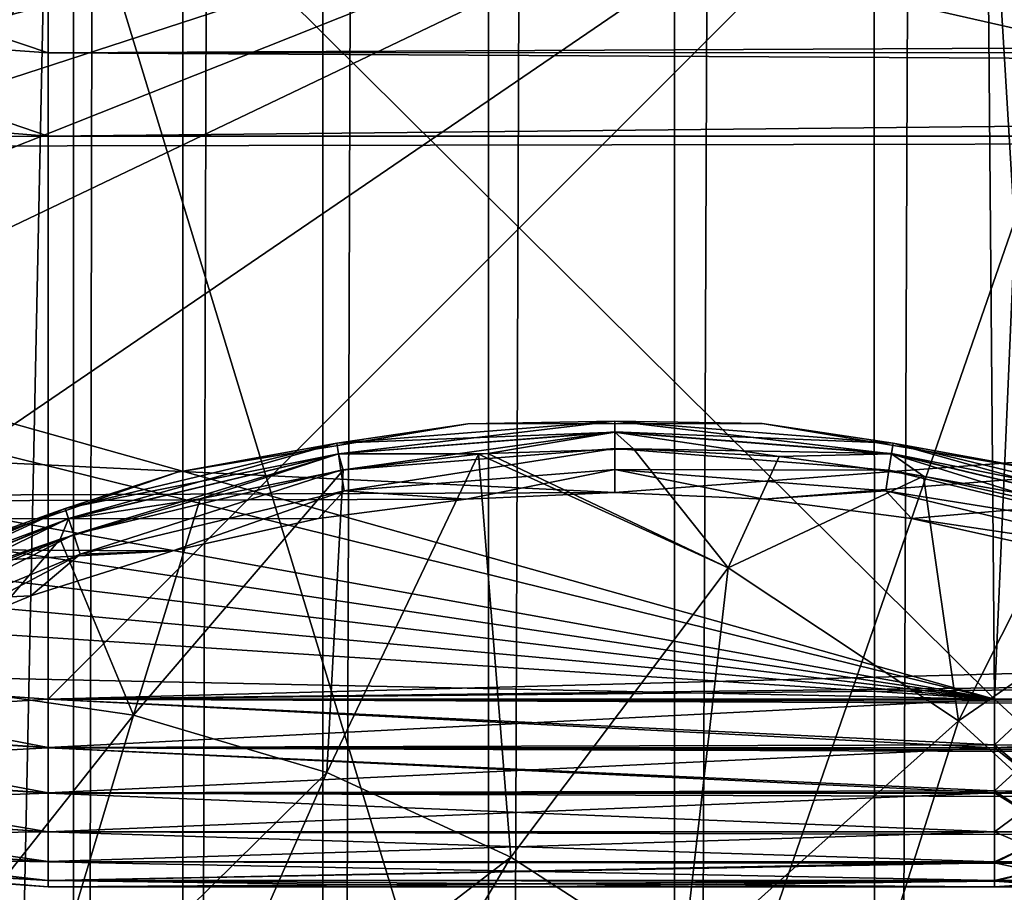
# Model space of a CAD drawing. Header units: metres. Extents: x -206 to 75, y -104 to 104.
# Tile 54 of 256: x -168.58 to -165.95, y -45.53 to -43.21. Entities that reach past the tile are written whole.
import ezdxf

# ---------------------------------------------------------------- set-up
doc = ezdxf.new("R2010")
doc.units = ezdxf.units.M
doc.layers.add('solid_01_1-CONSUMER_THERM_B_125288', color=7, linetype='CONTINUOUS')

msp = doc.modelspace()

# ---------------------------------------------------------------- linework, layer by layer
at = {"layer": 'solid_01_1-CONSUMER_THERM_B_125288'}
for points in [[(-168.648697, 65.649712), (-168.448624, 65.133507), (-168.629883, -65.70829)], [(-168.448624, 65.133507), (-168.429977, -65.192032), (-168.629883, -65.70829)], [(-168.448624, 65.133507), (-168.15712, 64.662857), (-168.429977, -65.192032)], [(-168.15712, 64.662857), (-168.138596, -64.721298), (-168.429977, -65.192032)], [(-168.15712, 64.662857), (-167.784088, 64.253792), (-168.138596, -64.721298)], [(-167.784088, 64.253792), (-167.765686, -64.312126), (-168.138596, -64.721298)], [(-167.784088, 64.253792), (-167.342255, 63.920231), (-167.765686, -64.312126)], [(-167.342255, 63.920231), (-167.323944, -63.978439), (-167.765686, -64.312126)], [(-167.342255, 63.920231), (-166.846649, 63.673542), (-167.323944, -63.978439)], [(-166.846649, 63.673542), (-166.8284, -63.731609), (-167.323944, -63.978439)], [(-166.846649, 63.673542), (-166.314148, 63.522121), (-166.8284, -63.731609)], [(-166.314148, 63.522121), (-166.295959, -63.580036), (-166.8284, -63.731609)], [(-166.314148, 63.522121), (-165.762909, 63.471123), (-166.295959, -63.580036)], [(-165.762909, 63.471123), (-165.744736, -63.528877), (-166.295959, -63.580036)], [(-185.595474, -63.627823, 75.400002), (-76.395485, -63.61998, 75.400002), (-169.283783, -42.467205, 75.400002)], [(-76.395485, -63.61998, 75.400002), (-168.500031, -42.528885, 75.400002), (-169.283783, -42.467205, 75.400002)], [(-168.596664, -47.126602, 63.5), (-169.282196, -42.457226, 63.5), (-168.500031, -42.518784, 63.5)], [(-168.500031, -42.518784, 55), (-165.978226, -45.018784, 55), (-173.803329, -42.822086, 55)], [(-166.000046, -42.518784, 48), (-173.410172, -43.188053, 48), (-172.551453, -43.830357, 48)], [(-166.000046, -42.518784, 57), (-173.410172, -43.188053, 57), (-172.551453, -43.830357, 57)], [(-166.000046, -42.518784, 48), (-172.551453, -43.830357, 48), (-172.089981, -44.103786, 48)], [(-166.000046, -42.518784, 57), (-172.551453, -43.830357, 57), (-172.089981, -44.103786, 57)], [(-166.000046, -42.518784, 48), (-172.089981, -44.103786, 48), (-171.609604, -44.343777, 48)], [(-166.000046, -42.518784, 57), (-172.089981, -44.103786, 57), (-171.609604, -44.343777, 57)], [(-166.000046, -42.518784, 48), (-171.609604, -44.343777, 48), (-171.112701, -44.549, 48)], [(-166.000046, -42.518784, 57), (-171.609604, -44.343777, 57), (-171.112701, -44.549, 57)], [(-166.000046, -42.518784, 48), (-171.112701, -44.549, 48), (-170.602539, -44.718052, 48)], [(-166.000046, -42.518784, 57), (-171.112701, -44.549, 57), (-170.602539, -44.718052, 57)], [(-166.000046, -42.518784, 48), (-170.602539, -44.718052, 48), (-169.556488, -44.944004, 48)], [(-166.000046, -42.518784, 57), (-170.602539, -44.718052, 57), (-169.556488, -44.944004, 57)], [(-166.000046, -42.518784, 48), (-169.556488, -44.944004, 48), (-168.500031, -45.018784, 48)], [(-166.000046, -42.518784, 57), (-169.556488, -44.944004, 57), (-168.500031, -45.018784, 57)], [(-167.096664, -47.126495, 63.5), (-168.596664, -47.126602, 63.5), (-168.500031, -42.518784, 63.5)], [(-165.978226, -45.018784, 48), (-166.000046, -42.518784, 48), (-168.500031, -45.018784, 48)], [(-165.978226, -45.018784, 57), (-166.000046, -42.518784, 57), (-168.500031, -45.018784, 57)], [(-168.500031, -42.518784, 55), (-166.000046, -42.518784, 55), (-165.978226, -45.018784, 55)], [(-167.096664, -47.126495, 63.5), (-168.500031, -42.518784, 63.5), (-165.500031, -42.518784, 63.5)], [(-76.395485, -63.61998, 75.400002), (-93.500031, -42.528851, 75.400002), (-168.500031, -42.528885, 75.400002)], [(-167.096664, -47.126495, 63.5), (-165.500031, -42.518784, 63.5), (-165.47818, -45.023148, 63.5)], [(-165.848801, -45.019913, 48.01704), (-166.000046, -42.518784, 48), (-165.978226, -45.018784, 48)], [(-165.848801, -45.019913, 48.01704), (-165.870499, -42.518784, 48.017078), (-166.000046, -42.518784, 48)], [(-165.848801, -45.019913, 57.01704), (-166.000046, -42.518784, 57), (-165.978226, -45.018784, 57)], [(-165.848801, -45.019913, 57.01704), (-165.870499, -42.518784, 57.017078), (-166.000046, -42.518784, 57)], [(-165.870499, -42.518784, 54.982922), (-165.978226, -45.018784, 55), (-166.000046, -42.518784, 55)], [(-165.870499, -42.518784, 54.982922), (-165.848801, -45.019913, 54.98296), (-165.978226, -45.018784, 55)], [(-165.978226, -45.018784, 55), (-173.410172, -43.188053, 55), (-173.803329, -42.822086, 55)], [(-169.352173, -42.95237, 46), (-168.500031, -43.018784, 46), (-169.556488, -44.944004, 46)], [(-168.500031, -43.018784, 46), (-168.500031, -45.018784, 46), (-169.556488, -44.944004, 46)], [(-169.292282, -43.029045, 13.598642), (-169.322403, -43.238541, 13.524823), (-168.500031, -43.297356, 13.524823)], [(-168.500031, -43.085709, 13.598642), (-169.292282, -43.029045, 13.598642), (-168.500031, -43.297356, 13.524823)], [(-168.500031, -45.018784, 46), (-93.500031, -43.018749, 46), (-131.000031, -44.576843, 46)], [(-168.500031, -43.018784, 46), (-93.500031, -43.018749, 46), (-168.500031, -45.018784, 46)], [(-154.417847, -43.229828, 13.542656), (-154.41777, -43.084312, 13.599311), (-168.500031, -43.085709, 13.598642)], [(-154.417847, -43.229828, 13.542656), (-168.500031, -43.085709, 13.598642), (-168.500031, -43.297356, 13.524823)], [(-165.978226, -45.018784, 55), (-172.551453, -43.830357, 55), (-173.410172, -43.188053, 55)], [(-169.322403, -43.238541, 13.524823), (-169.429642, -43.446335, 13.5), (-168.500031, -43.518784, 13.5)], [(-168.500031, -43.297356, 13.524823), (-169.322403, -43.238541, 13.524823), (-168.500031, -43.518784, 13.5)], [(-154.417252, -43.296394, 13.525041), (-154.417847, -43.229828, 13.542656), (-168.500031, -43.297356, 13.524823)], [(-154.414856, -43.375721, 13.510285), (-154.417252, -43.296394, 13.525041), (-168.500031, -43.297356, 13.524823)], [(-154.414856, -43.375721, 13.510285), (-168.500031, -43.297356, 13.524823), (-168.500031, -43.518784, 13.5)], [(-154.414856, -43.375721, 13.510285), (-168.500031, -43.518784, 13.5), (-154.418198, -43.518776, 13.5)], [(-185.384644, -43.575726, 13.5), (-168.500031, -43.518784, 13.5), (-169.429642, -43.446335, 13.5)], [(-185.384644, -43.575726, 13.5), (-154.418198, -43.518776, 13.5), (-168.500031, -43.518784, 13.5)], [(-166.990143, -44.468784, 13.5), (-154.418198, -43.518776, 13.5), (-185.384644, -43.575726, 13.5)], [(-166.990143, -44.468784, 13.5), (-166.593582, -44.486019, 13.5), (-154.418198, -43.518776, 13.5)], [(-166.593582, -44.486019, 13.5), (-166.200027, -44.537758, 13.5), (-154.418198, -43.518776, 13.5)], [(-166.200027, -44.537758, 13.5), (-165.812485, -44.623596, 13.5), (-154.418198, -43.518776, 13.5)], [(-166.990143, -44.468784, 13.5), (-185.384644, -43.575726, 13.5), (-185.985992, -44.543011, 13.5)], [(-165.978226, -45.018784, 55), (-172.089981, -44.103786, 55), (-172.551453, -43.830357, 55)], [(-165.978226, -45.018784, 55), (-171.609604, -44.343777, 55), (-172.089981, -44.103786, 55)], [(-167.382202, -44.285065, 17.098219), (-168.155991, -44.414303, 17.098219), (-167.731445, -44.337132, 17.160311)], [(-168.155991, -44.414303, 13.7), (-168.155991, -44.414303, 17.098219), (-167.382202, -44.285065, 17.098219)], [(-167.382202, -44.285065, 13.7), (-168.155991, -44.414303, 13.7), (-167.382202, -44.285065, 17.098219)], [(-167.731461, -44.33704, 13.638197), (-168.155991, -44.414303, 13.7), (-167.382202, -44.285065, 13.7)], [(-166.989944, -44.278572, 13.638197), (-167.731461, -44.33704, 13.638197), (-167.382202, -44.285065, 13.7)], [(-167.727005, -44.365131, 13.582392), (-167.731461, -44.33704, 13.638197), (-166.989944, -44.278572, 13.638197)], [(-167.382202, -44.285065, 17.098219), (-167.731445, -44.337132, 17.160311), (-166.989944, -44.278667, 17.160311)], [(-166.989929, -44.307411, 17.216368), (-166.989944, -44.278667, 17.160311), (-167.731445, -44.337132, 17.160311)], [(-166.989929, -44.307018, 13.582392), (-167.727005, -44.365131, 13.582392), (-166.989944, -44.278572, 13.638197)], [(-166.989944, -44.278572, 13.638197), (-167.382202, -44.285065, 13.7), (-166.597702, -44.28495, 13.7)], [(-166.597702, -44.28495, 17.098219), (-167.382202, -44.285065, 17.098219), (-166.989944, -44.278667, 17.160311)], [(-167.382202, -44.285065, 13.7), (-167.382202, -44.285065, 17.098219), (-166.597702, -44.28495, 17.098219)], [(-166.597702, -44.28495, 13.7), (-167.382202, -44.285065, 13.7), (-166.597702, -44.28495, 17.098219)], [(-166.248398, -44.336826, 13.638197), (-166.989944, -44.278572, 13.638197), (-166.597702, -44.28495, 13.7)], [(-166.989929, -44.307018, 13.582392), (-166.989944, -44.278572, 13.638197), (-166.248398, -44.336826, 13.638197)], [(-166.597702, -44.28495, 17.098219), (-166.989944, -44.278667, 17.160311), (-166.248413, -44.336918, 17.160311)], [(-166.252899, -44.365311, 17.216368), (-166.248413, -44.336918, 17.160311), (-166.989944, -44.278667, 17.160311)], [(-166.252899, -44.365311, 17.216368), (-166.989944, -44.278667, 17.160311), (-166.989929, -44.307411, 17.216368)], [(-165.823883, -44.41396, 17.098219), (-166.597702, -44.28495, 17.098219), (-166.248413, -44.336918, 17.160311)], [(-166.597702, -44.28495, 13.7), (-166.597702, -44.28495, 17.098219), (-165.823883, -44.41396, 17.098219)], [(-165.823883, -44.41396, 13.7), (-166.597702, -44.28495, 13.7), (-165.823883, -44.41396, 17.098219)], [(-166.248398, -44.336826, 13.638197), (-166.597702, -44.28495, 13.7), (-165.823883, -44.41396, 13.7)], [(-166.989929, -44.307411, 17.216368), (-167.731445, -44.337132, 17.160311), (-167.726944, -44.36552, 17.216368)], [(-167.720078, -44.408897, 13.538123), (-167.727005, -44.365131, 13.582392), (-166.989929, -44.307018, 13.582392)], [(-166.989929, -44.307411, 17.216368), (-167.726944, -44.36552, 17.216368), (-167.328415, -44.364456, 17.260666)], [(-166.989929, -44.35133, 13.538123), (-167.720078, -44.408897, 13.538123), (-166.989929, -44.307018, 13.582392)], [(-166.989929, -44.307411, 17.216368), (-167.328415, -44.364456, 17.260666), (-166.940247, -44.352375, 17.260666)], [(-166.252838, -44.364922, 13.582392), (-166.989929, -44.307018, 13.582392), (-166.248398, -44.336826, 13.638197)], [(-166.989929, -44.35133, 13.538123), (-166.989929, -44.307018, 13.582392), (-166.252838, -44.364922, 13.582392)], [(-166.989929, -44.307411, 17.216368), (-166.940247, -44.352375, 17.260666), (-166.552399, -44.372608, 17.260666)], [(-166.252899, -44.365311, 17.216368), (-166.989929, -44.307411, 17.216368), (-166.552399, -44.372608, 17.260666)], [(-167.731461, -44.33704, 13.638197), (-168.454712, -44.510784, 13.638197), (-168.155991, -44.414303, 13.7)], [(-168.445923, -44.537834, 13.582392), (-168.454712, -44.510784, 13.638197), (-167.731461, -44.33704, 13.638197)], [(-168.155991, -44.414303, 17.098219), (-168.454681, -44.510872, 17.160311), (-167.731445, -44.337132, 17.160311)], [(-167.726944, -44.36552, 17.216368), (-167.731445, -44.337132, 17.160311), (-168.454681, -44.510872, 17.160311)], [(-167.727005, -44.365131, 13.582392), (-168.445923, -44.537834, 13.582392), (-167.731461, -44.33704, 13.638197)], [(-165.534012, -44.537796, 17.216368), (-166.248413, -44.336918, 17.160311), (-166.252899, -44.365311, 17.216368)], [(-166.252838, -44.364922, 13.582392), (-166.248398, -44.336826, 13.638197), (-165.525101, -44.510365, 13.638197)], [(-165.823883, -44.41396, 17.098219), (-166.248413, -44.336918, 17.160311), (-165.525131, -44.510456, 17.160311)], [(-165.534012, -44.537796, 17.216368), (-165.525131, -44.510456, 17.160311), (-166.248413, -44.336918, 17.160311)], [(-165.525101, -44.510365, 13.638197), (-166.248398, -44.336826, 13.638197), (-165.823883, -44.41396, 13.7)], [(-165.978226, -45.018784, 55), (-171.112701, -44.549, 55), (-171.609604, -44.343777, 55)], [(-167.726944, -44.36552, 17.216368), (-168.454681, -44.510872, 17.160311), (-168.445801, -44.538212, 17.216368)], [(-168.43222, -44.579975, 13.538123), (-168.445923, -44.537834, 13.582392), (-167.727005, -44.365131, 13.582392)], [(-167.726944, -44.36552, 17.216368), (-168.445801, -44.538212, 17.216368), (-168.094986, -44.485004, 17.260666)], [(-167.720078, -44.408897, 13.538123), (-168.43222, -44.579975, 13.538123), (-167.727005, -44.365131, 13.582392)], [(-167.726944, -44.36552, 17.216368), (-168.094986, -44.485004, 17.260666), (-167.714218, -44.408772, 17.260666)], [(-167.757416, -45.213879, 17.75799), (-167.353745, -44.366371, 17.260666), (-167.714218, -44.408772, 17.260666)], [(-167.757416, -45.213879, 17.75799), (-167.267014, -45.440083, 17.912331), (-167.353745, -44.366371, 17.260666)], [(-167.726944, -44.36552, 17.216368), (-167.353745, -44.366371, 17.260666), (-167.328415, -44.364456, 17.260666)], [(-167.726944, -44.36552, 17.216368), (-167.714218, -44.408772, 17.260666), (-167.353745, -44.366371, 17.260666)], [(-166.989929, -44.35133, 13.538123), (-167.711334, -44.464039, 13.50973), (-167.720078, -44.408897, 13.538123)], [(-166.989929, -44.35133, 13.538123), (-166.989914, -44.407158, 13.50973), (-167.711334, -44.464039, 13.50973)], [(-166.68779, -44.6693, 17.470345), (-167.328415, -44.364456, 17.260666), (-167.353745, -44.366371, 17.260666)], [(-167.267014, -45.440083, 17.912331), (-166.68779, -44.6693, 17.470345), (-167.353745, -44.366371, 17.260666)], [(-166.68779, -44.6693, 17.470345), (-166.940247, -44.352375, 17.260666), (-167.328415, -44.364456, 17.260666)], [(-166.259766, -44.408688, 13.538123), (-166.989914, -44.407158, 13.50973), (-166.989929, -44.35133, 13.538123)], [(-166.259766, -44.408688, 13.538123), (-166.989929, -44.35133, 13.538123), (-166.252838, -44.364922, 13.582392)], [(-166.68779, -44.6693, 17.470345), (-166.552399, -44.372608, 17.260666), (-166.940247, -44.352375, 17.260666)], [(-166.252899, -44.365311, 17.216368), (-166.552399, -44.372608, 17.260666), (-166.167587, -44.425026, 17.260666)], [(-166.259766, -44.408688, 13.538123), (-166.252838, -44.364922, 13.582392), (-165.53389, -44.537418, 13.582392)], [(-166.252899, -44.365311, 17.216368), (-166.167587, -44.425026, 17.260666), (-165.788437, -44.509258, 17.260666)], [(-165.534012, -44.537796, 17.216368), (-166.252899, -44.365311, 17.216368), (-165.788437, -44.509258, 17.260666)], [(-165.53389, -44.537418, 13.582392), (-166.252838, -44.364922, 13.582392), (-165.525101, -44.510365, 13.638197)], [(-166.68779, -44.6693, 17.470345), (-166.167587, -44.425026, 17.260666), (-166.552399, -44.372608, 17.260666)], [(-168.155991, -44.414303, 17.098219), (-168.897949, -44.66914, 17.098219), (-168.454681, -44.510872, 17.160311)], [(-168.897949, -44.66914, 13.7), (-168.897949, -44.66914, 17.098219), (-168.155991, -44.414303, 17.098219)], [(-168.155991, -44.414303, 13.7), (-168.897949, -44.66914, 13.7), (-168.155991, -44.414303, 17.098219)], [(-168.454712, -44.510784, 13.638197), (-168.897949, -44.66914, 13.7), (-168.155991, -44.414303, 13.7)], [(-167.720078, -44.408897, 13.538123), (-168.414963, -44.633072, 13.50973), (-168.43222, -44.579975, 13.538123)], [(-167.720078, -44.408897, 13.538123), (-167.711334, -44.464039, 13.50973), (-168.414963, -44.633072, 13.50973)], [(-168.27298, -45.0611, 17.595724), (-167.714218, -44.408772, 17.260666), (-168.094986, -44.485004, 17.260666)], [(-168.27298, -45.0611, 17.595724), (-167.757416, -45.213879, 17.75799), (-167.714218, -44.408772, 17.260666)], [(-167.711334, -44.464039, 13.50973), (-166.989914, -44.407158, 13.50973), (-167.386688, -44.486176, 13.5)], [(-166.989914, -44.407158, 13.50973), (-166.990143, -44.468784, 13.5), (-167.386688, -44.486176, 13.5)], [(-166.989914, -44.407158, 13.50973), (-166.593582, -44.486019, 13.5), (-166.990143, -44.468784, 13.5)], [(-166.989914, -44.407158, 13.50973), (-166.268494, -44.463833, 13.50973), (-166.593582, -44.486019, 13.5)], [(-166.259766, -44.408688, 13.538123), (-166.268494, -44.463833, 13.50973), (-166.989914, -44.407158, 13.50973)], [(-165.547577, -44.579563, 13.538123), (-166.268494, -44.463833, 13.50973), (-166.259766, -44.408688, 13.538123)], [(-165.547577, -44.579563, 13.538123), (-166.259766, -44.408688, 13.538123), (-165.53389, -44.537418, 13.582392)], [(-166.68779, -44.6693, 17.470345), (-166.074097, -45.076317, 17.663486), (-166.167587, -44.425026, 17.260666)], [(-166.074097, -45.076317, 17.663486), (-165.788437, -44.509258, 17.260666), (-166.167587, -44.425026, 17.260666)], [(-167.386688, -44.486176, 13.5), (-166.990143, -44.468784, 13.5), (-185.985992, -44.543011, 13.5)], [(-168.414963, -44.633072, 13.50973), (-167.711334, -44.464039, 13.50973), (-168.16774, -44.62405, 13.5)], [(-167.711334, -44.464039, 13.50973), (-167.780228, -44.538063, 13.5), (-168.16774, -44.62405, 13.5)], [(-167.711334, -44.464039, 13.50973), (-167.386688, -44.486176, 13.5), (-167.780228, -44.538063, 13.5)], [(-166.268494, -44.463833, 13.50973), (-166.200027, -44.537758, 13.5), (-166.593582, -44.486019, 13.5)], [(-166.268494, -44.463833, 13.50973), (-165.564819, -44.632664, 13.50973), (-166.200027, -44.537758, 13.5)], [(-165.547577, -44.579563, 13.538123), (-165.564819, -44.632664, 13.50973), (-166.268494, -44.463833, 13.50973)], [(-167.780228, -44.538063, 13.5), (-167.386688, -44.486176, 13.5), (-185.985992, -44.543011, 13.5)], [(-168.445801, -44.538212, 17.216368), (-168.468094, -44.592628, 17.260666), (-168.094986, -44.485004, 17.260666)], [(-168.27298, -45.0611, 17.595724), (-168.094986, -44.485004, 17.260666), (-168.468094, -44.592628, 17.260666)], [(-168.454712, -44.510784, 13.638197), (-169.141876, -44.795532, 13.638197), (-168.897949, -44.66914, 13.7)], [(-169.128952, -44.820877, 13.582392), (-169.141876, -44.795532, 13.638197), (-168.454712, -44.510784, 13.638197)], [(-168.897949, -44.66914, 17.098219), (-169.14183, -44.795616, 17.160311), (-168.454681, -44.510872, 17.160311)], [(-168.445801, -44.538212, 17.216368), (-168.454681, -44.510872, 17.160311), (-169.14183, -44.795616, 17.160311)], [(-168.445923, -44.537834, 13.582392), (-169.128952, -44.820877, 13.582392), (-168.454712, -44.510784, 13.638197)], [(-166.074097, -45.076317, 17.663486), (-165.417618, -44.624729, 17.260666), (-165.788437, -44.509258, 17.260666)], [(-168.16774, -44.62405, 13.5), (-185.985992, -44.543011, 13.5), (-186.443329, -45.600212, 13.5)], [(-168.16774, -44.62405, 13.5), (-167.780228, -44.538063, 13.5), (-185.985992, -44.543011, 13.5)], [(-165.978226, -45.018784, 55), (-170.602539, -44.718052, 55), (-171.112701, -44.549, 55)], [(-168.445801, -44.538212, 17.216368), (-169.14183, -44.795616, 17.160311), (-169.128784, -44.821228, 17.216368)], [(-169.108841, -44.860355, 13.538123), (-169.128952, -44.820877, 13.582392), (-168.445923, -44.537834, 13.582392)], [(-168.445801, -44.538212, 17.216368), (-169.128784, -44.821228, 17.216368), (-168.468094, -44.592628, 17.260666)], [(-168.43222, -44.579975, 13.538123), (-169.108841, -44.860355, 13.538123), (-168.445923, -44.537834, 13.582392)], [(-165.564819, -44.632664, 13.50973), (-165.812485, -44.623596, 13.5), (-166.200027, -44.537758, 13.5)], [(-131.000031, -44.576843, 46), (-133.693375, -44.688175, 46), (-168.500031, -45.018784, 46)], [(-169.128784, -44.821228, 17.216368), (-168.830933, -44.730892, 17.260666), (-168.468094, -44.592628, 17.260666)], [(-168.43222, -44.579975, 13.538123), (-169.083481, -44.910095, 13.50973), (-169.108841, -44.860355, 13.538123)], [(-168.43222, -44.579975, 13.538123), (-168.414963, -44.633072, 13.50973), (-169.083481, -44.910095, 13.50973)], [(-168.803772, -44.984695, 17.428663), (-168.468094, -44.592628, 17.260666), (-168.830933, -44.730892, 17.260666)], [(-168.803772, -44.984695, 17.428663), (-168.27298, -45.0611, 17.595724), (-168.468094, -44.592628, 17.260666)], [(-168.546295, -44.743492, 13.5), (-168.16774, -44.62405, 13.5), (-186.443329, -45.600212, 13.5)], [(-168.414963, -44.633072, 13.50973), (-168.16774, -44.62405, 13.5), (-168.546295, -44.743492, 13.5)], [(-166.074097, -45.076317, 17.663486), (-165.527618, -45.577702, 17.835464), (-165.417618, -44.624729, 17.260666)], [(-169.083481, -44.910095, 13.50973), (-168.414963, -44.633072, 13.50973), (-168.91301, -44.895473, 13.5)], [(-168.414963, -44.633072, 13.50973), (-168.546295, -44.743492, 13.5), (-168.91301, -44.895473, 13.5)], [(-167.267014, -45.440083, 17.912331), (-166.811249, -45.735348, 18.055769), (-166.68779, -44.6693, 17.470345)], [(-166.811249, -45.735348, 18.055769), (-166.074097, -45.076317, 17.663486), (-166.68779, -44.6693, 17.470345)], [(-133.693375, -44.688175, 46), (-138.215469, -45.018768, 46), (-168.500031, -45.018784, 46)], [(-165.978226, -45.018784, 55), (-169.556488, -44.944004, 55), (-170.602539, -44.718052, 55)], [(-168.91301, -44.895473, 13.5), (-168.546295, -44.743492, 13.5), (-186.443329, -45.600212, 13.5)], [(-168.500031, -45.14769, 47.983097), (-168.500031, -45.018784, 48), (-169.556488, -44.944004, 48)], [(-168.500031, -45.14769, 47.983097), (-169.556488, -44.944004, 48), (-169.495804, -45.08242, 47.983097)], [(-168.500031, -45.14769, 56.983097), (-168.500031, -45.018784, 57), (-169.556488, -44.944004, 57)], [(-168.500031, -45.14769, 56.983097), (-169.556488, -44.944004, 57), (-169.495804, -45.08242, 56.983097)], [(-169.556488, -44.944004, 55), (-168.500031, -45.018784, 55), (-169.495865, -45.082924, 55.017036)], [(-165.978226, -45.018784, 55), (-168.500031, -45.018784, 55), (-169.556488, -44.944004, 55)], [(-169.495865, -45.082924, 46.017036), (-169.556488, -44.944004, 46), (-168.500031, -45.018784, 46)], [(-168.803772, -44.984695, 17.428663), (-168.964752, -45.934505, 17.875093), (-168.27298, -45.0611, 17.595724)], [(-168.500031, -45.018784, 55), (-168.500031, -45.148193, 55.017036), (-169.495865, -45.082924, 55.017036)], [(-168.500031, -45.148193, 46.017036), (-169.495865, -45.082924, 46.017036), (-168.500031, -45.018784, 46)], [(-138.215469, -45.083946, 46.004265), (-168.500031, -45.018784, 46), (-138.215469, -45.018768, 46)], [(-168.500031, -45.14769, 47.983097), (-165.978226, -45.018784, 48), (-168.500031, -45.018784, 48)], [(-165.978226, -45.140438, 47.984974), (-165.978226, -45.018784, 48), (-168.500031, -45.14769, 47.983097)], [(-168.500031, -45.14769, 56.983097), (-165.978226, -45.018784, 57), (-168.500031, -45.018784, 57)], [(-165.978226, -45.140438, 56.984974), (-165.978226, -45.018784, 57), (-168.500031, -45.14769, 56.983097)], [(-165.978226, -45.148151, 55.017025), (-168.500031, -45.148193, 55.017036), (-168.500031, -45.018784, 55)], [(-165.978226, -45.140438, 55.015026), (-168.500031, -45.018784, 55), (-165.978226, -45.018784, 55)], [(-165.978226, -45.140438, 55.015026), (-165.978226, -45.148151, 55.017025), (-168.500031, -45.018784, 55)], [(-138.215469, -45.148109, 46.017017), (-168.500031, -45.148193, 46.017036), (-168.500031, -45.018784, 46)], [(-138.215469, -45.083946, 46.004265), (-138.215469, -45.148109, 46.017017), (-168.500031, -45.018784, 46)], [(-167.096664, -47.126495, 63.5), (-165.47818, -45.023148, 63.5), (-165.46019, -45.151722, 63.5)], [(-165.844879, -45.141403, 48.002304), (-165.978226, -45.018784, 48), (-165.978226, -45.140438, 47.984974)], [(-165.848801, -45.019913, 48.01704), (-165.978226, -45.018784, 48), (-165.844879, -45.141403, 48.002304)], [(-165.844879, -45.141403, 57.002304), (-165.848801, -45.019913, 57.01704), (-165.978226, -45.018784, 57)], [(-165.978226, -45.140438, 56.984974), (-165.844879, -45.141403, 57.002304), (-165.978226, -45.018784, 57)], [(-165.848801, -45.019913, 54.98296), (-165.978226, -45.140438, 55.015026), (-165.978226, -45.018784, 55)], [(-165.848801, -45.019913, 54.98296), (-165.844894, -45.141403, 54.997696), (-165.978226, -45.140438, 55.015026)], [(-168.27298, -45.0611, 17.595724), (-168.964752, -45.934505, 17.875093), (-168.555801, -45.999866, 18.003803)], [(-168.27298, -45.0611, 17.595724), (-168.555801, -45.999866, 18.003803), (-167.757416, -45.213879, 17.75799)], [(-166.811249, -45.735348, 18.055769), (-166.398895, -46.093975, 18.185537), (-166.074097, -45.076317, 17.663486)], [(-166.398895, -46.093975, 18.185537), (-165.527618, -45.577702, 17.835464), (-166.074097, -45.076317, 17.663486)], [(-169.511627, -45.202595, 55.067051), (-169.495865, -45.082924, 55.017036), (-168.500031, -45.148193, 55.017036)], [(-169.511627, -45.202595, 46.067051), (-169.495865, -45.082924, 46.017036), (-168.500031, -45.148193, 46.017036)], [(-169.495804, -45.08242, 56.983097), (-169.511566, -45.202145, 56.933208), (-168.500031, -45.268444, 56.933208)], [(-169.495804, -45.08242, 47.983097), (-169.511566, -45.202145, 47.933208), (-168.500031, -45.268444, 47.933208)], [(-168.500031, -45.14769, 56.983097), (-169.495804, -45.08242, 56.983097), (-168.500031, -45.268444, 56.933208)], [(-168.500031, -45.14769, 47.983097), (-169.495804, -45.08242, 47.983097), (-168.500031, -45.268444, 47.933208)], [(-168.500031, -45.268898, 55.067051), (-169.511627, -45.202595, 55.067051), (-168.500031, -45.148193, 55.017036)], [(-168.500031, -45.268898, 46.067051), (-169.511627, -45.202595, 46.067051), (-168.500031, -45.148193, 46.017036)], [(-165.978226, -45.148193, 56.982964), (-165.978226, -45.140438, 56.984974), (-168.500031, -45.14769, 56.983097)], [(-165.978226, -45.148193, 47.982964), (-165.978226, -45.140438, 47.984974), (-168.500031, -45.14769, 47.983097)], [(-165.978226, -45.148193, 56.982964), (-168.500031, -45.14769, 56.983097), (-168.500031, -45.268444, 56.933208)], [(-165.978226, -45.148193, 47.982964), (-168.500031, -45.14769, 47.983097), (-168.500031, -45.268444, 47.933208)], [(-138.215469, -45.148109, 46.017017), (-138.215469, -45.210083, 46.038048), (-168.500031, -45.148193, 46.017036)], [(-165.978226, -45.148151, 55.017025), (-165.978226, -45.262993, 55.063698), (-168.500031, -45.148193, 55.017036)], [(-165.978226, -45.148193, 56.982964), (-168.500031, -45.268444, 56.933208), (-165.978226, -45.262993, 56.936306)], [(-165.978226, -45.268814, 55.067005), (-168.500031, -45.268898, 55.067051), (-168.500031, -45.148193, 55.017036)], [(-165.978226, -45.262993, 55.063698), (-165.978226, -45.268814, 55.067005), (-168.500031, -45.148193, 55.017036)], [(-165.978226, -45.262993, 47.936306), (-165.978226, -45.148193, 47.982964), (-168.500031, -45.268444, 47.933208)], [(-138.215469, -45.268753, 46.066978), (-168.500031, -45.268898, 46.067051), (-168.500031, -45.148193, 46.017036)], [(-138.215469, -45.210083, 46.038048), (-138.215469, -45.268753, 46.066978), (-168.500031, -45.148193, 46.017036)], [(-167.096664, -47.126495, 63.5), (-165.46019, -45.151722, 63.5), (-165.40979, -45.271229, 63.5)], [(-165.844894, -45.141403, 54.997696), (-165.978226, -45.148151, 55.017025), (-165.978226, -45.140438, 55.015026)], [(-165.832214, -45.263927, 47.955021), (-165.978226, -45.140438, 47.984974), (-165.978226, -45.148193, 47.982964)], [(-165.832214, -45.263927, 47.955021), (-165.844879, -45.141403, 48.002304), (-165.978226, -45.140438, 47.984974)], [(-165.832214, -45.263927, 56.955021), (-165.844879, -45.141403, 57.002304), (-165.978226, -45.140438, 56.984974)], [(-165.978226, -45.148193, 56.982964), (-165.832214, -45.263927, 56.955021), (-165.978226, -45.140438, 56.984974)], [(-165.844894, -45.141403, 54.997696), (-165.978226, -45.262993, 55.063698), (-165.978226, -45.148151, 55.017025)], [(-165.83223, -45.263927, 55.044979), (-165.978226, -45.262993, 55.063698), (-165.844894, -45.141403, 54.997696)], [(-165.832214, -45.263927, 47.955021), (-165.978226, -45.148193, 47.982964), (-165.978226, -45.262993, 47.936306)], [(-165.978226, -45.148193, 56.982964), (-165.978226, -45.262993, 56.936306), (-165.832214, -45.263927, 56.955021)], [(-169.525146, -45.305332, 55.146633), (-169.511627, -45.202595, 55.067051), (-168.500031, -45.268898, 55.067051)], [(-169.525146, -45.305332, 46.146633), (-169.511627, -45.202595, 46.067051), (-168.500031, -45.268898, 46.067051)], [(-169.511566, -45.202145, 56.933208), (-169.525101, -45.304966, 56.853737), (-168.500031, -45.372154, 56.853737)], [(-169.511566, -45.202145, 47.933208), (-169.525101, -45.304966, 47.853737), (-168.500031, -45.372154, 47.853737)], [(-168.500031, -45.268444, 56.933208), (-169.511566, -45.202145, 56.933208), (-168.500031, -45.372154, 56.853737)], [(-168.500031, -45.268444, 47.933208), (-169.511566, -45.202145, 47.933208), (-168.500031, -45.372154, 47.853737)], [(-167.757416, -45.213879, 17.75799), (-168.555801, -45.999866, 18.003803), (-168.159592, -46.124519, 18.128504)], [(-167.757416, -45.213879, 17.75799), (-168.159592, -46.124519, 18.128504), (-167.267014, -45.440083, 17.912331)], [(-168.500031, -45.372524, 55.146633), (-169.525146, -45.305332, 55.146633), (-168.500031, -45.268898, 55.067051)], [(-168.500031, -45.372524, 46.146633), (-169.525146, -45.305332, 46.146633), (-168.500031, -45.268898, 46.067051)], [(-165.978226, -45.268787, 56.93301), (-165.978226, -45.262993, 56.936306), (-168.500031, -45.268444, 56.933208)], [(-165.978226, -45.268787, 47.93301), (-165.978226, -45.262993, 47.936306), (-168.500031, -45.268444, 47.933208)], [(-165.978226, -45.268787, 56.93301), (-168.500031, -45.268444, 56.933208), (-168.500031, -45.372154, 56.853737)], [(-165.978226, -45.268787, 47.93301), (-168.500031, -45.268444, 47.933208), (-168.500031, -45.372154, 47.853737)], [(-138.215469, -45.268753, 46.066978), (-138.215469, -45.372272, 46.146397), (-168.500031, -45.268898, 46.067051)], [(-165.978226, -45.268787, 56.93301), (-168.500031, -45.372154, 56.853737), (-165.978226, -45.372139, 56.853752)], [(-165.978226, -45.372139, 47.853752), (-165.978226, -45.268787, 47.93301), (-168.500031, -45.372154, 47.853737)], [(-165.978226, -45.268814, 55.067005), (-165.978226, -45.372143, 55.146252), (-168.500031, -45.268898, 55.067051)], [(-165.978226, -45.372143, 55.146252), (-168.500031, -45.372524, 55.146633), (-168.500031, -45.268898, 55.067051)], [(-138.215469, -45.372272, 46.146397), (-168.500031, -45.372524, 46.146633), (-168.500031, -45.268898, 46.067051)], [(-167.096664, -47.126495, 63.5), (-165.40979, -45.271229, 63.5), (-165.330063, -45.374016, 63.5)], [(-165.83223, -45.263927, 55.044979), (-165.978226, -45.268814, 55.067005), (-165.978226, -45.262993, 55.063698)], [(-165.810791, -45.372932, 47.875019), (-165.978226, -45.262993, 47.936306), (-165.978226, -45.268787, 47.93301)], [(-165.810791, -45.372932, 47.875019), (-165.832214, -45.263927, 47.955021), (-165.978226, -45.262993, 47.936306)], [(-165.810791, -45.372932, 56.875019), (-165.832214, -45.263927, 56.955021), (-165.978226, -45.262993, 56.936306)], [(-165.978226, -45.268787, 56.93301), (-165.810791, -45.372932, 56.875019), (-165.978226, -45.262993, 56.936306)], [(-165.83223, -45.263927, 55.044979), (-165.978226, -45.372143, 55.146252), (-165.978226, -45.268814, 55.067005)], [(-165.810791, -45.372929, 55.124977), (-165.978226, -45.372143, 55.146252), (-165.83223, -45.263927, 55.044979)], [(-165.810791, -45.372932, 47.875019), (-165.978226, -45.268787, 47.93301), (-165.978226, -45.372139, 47.853752)], [(-165.978226, -45.268787, 56.93301), (-165.978226, -45.372139, 56.853752), (-165.810791, -45.372932, 56.875019)], [(-169.535522, -45.384125, 55.25034), (-169.525146, -45.305332, 55.146633), (-168.500031, -45.372524, 55.146633)], [(-169.535522, -45.384125, 46.25034), (-169.525146, -45.305332, 46.146633), (-168.500031, -45.372524, 46.146633)], [(-169.525101, -45.304966, 56.853737), (-169.535492, -45.383865, 56.750114), (-168.500031, -45.451733, 56.750114)], [(-169.525101, -45.304966, 47.853737), (-169.535492, -45.383865, 47.750114), (-168.500031, -45.451733, 47.750114)], [(-168.500031, -45.372154, 56.853737), (-169.525101, -45.304966, 56.853737), (-168.500031, -45.451733, 56.750114)], [(-168.500031, -45.372154, 47.853737), (-169.525101, -45.304966, 47.853737), (-168.500031, -45.451733, 47.750114)], [(-169.542038, -45.433586, 55.371098), (-169.535522, -45.384125, 55.25034), (-168.500031, -45.451992, 55.25034)], [(-169.542038, -45.433586, 46.371098), (-169.535522, -45.384125, 46.25034), (-168.500031, -45.451992, 46.25034)], [(-169.535492, -45.383865, 56.750114), (-169.542007, -45.433453, 56.62941), (-168.500031, -45.501747, 56.62941)], [(-169.535492, -45.383865, 47.750114), (-169.542007, -45.433453, 47.62941), (-168.500031, -45.501747, 47.62941)], [(-168.500031, -45.451992, 55.25034), (-169.535522, -45.384125, 55.25034), (-168.500031, -45.372524, 55.146633)], [(-168.500031, -45.451992, 46.25034), (-169.535522, -45.384125, 46.25034), (-168.500031, -45.372524, 46.146633)], [(-168.500031, -45.451733, 56.750114), (-169.535492, -45.383865, 56.750114), (-168.500031, -45.501747, 56.62941)], [(-168.500031, -45.451733, 47.750114), (-169.535492, -45.383865, 47.750114), (-168.500031, -45.501747, 47.62941)], [(-165.978226, -45.372139, 56.853752), (-168.500031, -45.372154, 56.853737), (-168.500031, -45.451733, 56.750114)], [(-165.978226, -45.451797, 56.749996), (-165.978226, -45.372139, 56.853752), (-168.500031, -45.451733, 56.750114)], [(-165.978226, -45.372139, 47.853752), (-168.500031, -45.372154, 47.853737), (-168.500031, -45.451733, 47.750114)], [(-165.978226, -45.451797, 47.749996), (-165.978226, -45.372139, 47.853752), (-168.500031, -45.451733, 47.750114)], [(-165.978226, -45.372143, 55.146252), (-165.978226, -45.451786, 55.249985), (-168.500031, -45.372524, 55.146633)], [(-138.215469, -45.372272, 46.146397), (-138.215469, -45.451748, 46.249939), (-168.500031, -45.372524, 46.146633)], [(-165.978226, -45.451786, 55.249985), (-168.500031, -45.451992, 55.25034), (-168.500031, -45.372524, 55.146633)], [(-138.215469, -45.451748, 46.249939), (-168.500031, -45.451992, 46.25034), (-168.500031, -45.372524, 46.146633)], [(-167.096664, -47.126495, 63.5), (-165.330063, -45.374016, 63.5), (-165.226578, -45.452728, 63.5)], [(-165.782501, -45.455391, 47.769451), (-165.978226, -45.372139, 47.853752), (-165.978226, -45.451797, 47.749996)], [(-165.782501, -45.455391, 47.769451), (-165.810791, -45.372932, 47.875019), (-165.978226, -45.372139, 47.853752)], [(-165.782501, -45.455391, 56.769451), (-165.810791, -45.372932, 56.875019), (-165.978226, -45.372139, 56.853752)], [(-165.978226, -45.451797, 56.749996), (-165.782501, -45.455391, 56.769451), (-165.978226, -45.372139, 56.853752)], [(-165.810791, -45.372929, 55.124977), (-165.978226, -45.451786, 55.249985), (-165.978226, -45.372143, 55.146252)], [(-165.810791, -45.372929, 55.124977), (-165.978226, -45.454823, 55.255314), (-165.978226, -45.451786, 55.249985)], [(-165.782516, -45.455387, 55.230545), (-165.978226, -45.454823, 55.255314), (-165.810791, -45.372929, 55.124977)], [(-169.542007, -45.433453, 56.62941), (-169.63855, -45.437355, 56.5), (-168.500031, -45.518784, 56.5)], [(-169.542007, -45.433453, 47.62941), (-169.63855, -45.437355, 47.5), (-168.500031, -45.518784, 47.5)], [(-168.500031, -45.501881, 55.371098), (-169.63855, -45.437355, 55.5), (-169.542038, -45.433586, 55.371098)], [(-168.500031, -45.501881, 46.371098), (-169.63855, -45.437355, 46.5), (-169.542038, -45.433586, 46.371098)], [(-168.500031, -45.518784, 55.5), (-168.500031, -45.518784, 56.5), (-169.63855, -45.437355, 56.5)], [(-169.63855, -45.437355, 55.5), (-168.500031, -45.518784, 55.5), (-169.63855, -45.437355, 56.5)], [(-168.500031, -45.501881, 55.371098), (-168.500031, -45.518784, 55.5), (-169.63855, -45.437355, 55.5)], [(-169.63855, -45.437355, 47.5), (-168.500031, -45.518784, 46.5), (-168.500031, -45.518784, 47.5)], [(-169.63855, -45.437355, 47.5), (-169.63855, -45.437355, 46.5), (-168.500031, -45.518784, 46.5)], [(-168.500031, -45.501881, 46.371098), (-168.500031, -45.518784, 46.5), (-169.63855, -45.437355, 46.5)], [(-168.500031, -45.501881, 55.371098), (-169.542038, -45.433586, 55.371098), (-168.500031, -45.451992, 55.25034)], [(-168.500031, -45.501881, 46.371098), (-169.542038, -45.433586, 46.371098), (-168.500031, -45.451992, 46.25034)], [(-168.500031, -45.501747, 56.62941), (-169.542007, -45.433453, 56.62941), (-168.500031, -45.518784, 56.5)], [(-168.500031, -45.501747, 47.62941), (-169.542007, -45.433453, 47.62941), (-168.500031, -45.518784, 47.5)], [(-167.267014, -45.440083, 17.912331), (-168.159592, -46.124519, 18.128504), (-167.78389, -46.306007, 18.246748)], [(-167.267014, -45.440083, 17.912331), (-167.78389, -46.306007, 18.246748), (-166.811249, -45.735348, 18.055769)], [(-165.978226, -45.451797, 56.749996), (-168.500031, -45.451733, 56.750114), (-168.500031, -45.501747, 56.62941)], [(-165.978226, -45.451797, 47.749996), (-168.500031, -45.451733, 47.750114), (-168.500031, -45.501747, 47.62941)], [(-138.215469, -45.451748, 46.249939), (-138.215469, -45.50174, 46.370613), (-168.500031, -45.451992, 46.25034)], [(-165.978226, -45.451786, 55.249985), (-165.978226, -45.454823, 55.255314), (-168.500031, -45.451992, 55.25034)], [(-165.978226, -45.451797, 56.749996), (-168.500031, -45.501747, 56.62941), (-165.978226, -45.454823, 56.744686)], [(-165.978226, -45.454823, 47.744686), (-165.978226, -45.451797, 47.749996), (-168.500031, -45.501747, 47.62941)], [(-165.978226, -45.501759, 55.370636), (-168.500031, -45.501881, 55.371098), (-168.500031, -45.451992, 55.25034)], [(-165.978226, -45.454823, 55.255314), (-165.978226, -45.501759, 55.370636), (-168.500031, -45.451992, 55.25034)], [(-138.215469, -45.50174, 46.370613), (-168.500031, -45.501881, 46.371098), (-168.500031, -45.451992, 46.25034)], [(-165.978226, -45.501747, 56.629406), (-165.978226, -45.454823, 56.744686), (-168.500031, -45.501747, 56.62941)], [(-165.978226, -45.501747, 47.629406), (-165.978226, -45.454823, 47.744686), (-168.500031, -45.501747, 47.62941)], [(-167.096664, -47.126495, 63.5), (-165.226578, -45.452728, 63.5), (-165.106537, -45.502029, 63.5)], [(-165.782501, -45.455391, 47.769451), (-165.978226, -45.451797, 47.749996), (-165.978226, -45.454823, 47.744686)], [(-165.978226, -45.451797, 56.749996), (-165.978226, -45.454823, 56.744686), (-165.782501, -45.455391, 56.769451)], [(-165.782516, -45.455387, 55.230545), (-165.978226, -45.501759, 55.370636), (-165.978226, -45.454823, 55.255314)], [(-165.750748, -45.503933, 47.650913), (-165.978226, -45.454823, 47.744686), (-165.978226, -45.501747, 47.629406)], [(-165.750748, -45.503933, 47.650913), (-165.782501, -45.455391, 47.769451), (-165.978226, -45.454823, 47.744686)], [(-165.750748, -45.503933, 56.650913), (-165.782501, -45.455391, 56.769451), (-165.978226, -45.454823, 56.744686)], [(-165.978226, -45.501747, 56.629406), (-165.750748, -45.503933, 56.650913), (-165.978226, -45.454823, 56.744686)], [(-165.782516, -45.455387, 55.230545), (-165.978226, -45.503632, 55.377842), (-165.978226, -45.501759, 55.370636)], [(-165.750763, -45.503929, 55.349083), (-165.978226, -45.503632, 55.377842), (-165.782516, -45.455387, 55.230545)], [(-138.215469, -45.50174, 46.370613), (-138.215469, -45.5145, 46.434792), (-168.500031, -45.501881, 46.371098)], [(-165.978226, -45.501747, 56.629406), (-168.500031, -45.501747, 56.62941), (-168.500031, -45.518784, 56.5)], [(-165.978226, -45.501747, 56.629406), (-168.500031, -45.518784, 56.5), (-165.978226, -45.503632, 56.622162)], [(-165.978226, -45.501747, 47.629406), (-168.500031, -45.501747, 47.62941), (-168.500031, -45.518784, 47.5)], [(-165.978226, -45.503632, 47.622162), (-165.978226, -45.501747, 47.629406), (-168.500031, -45.518784, 47.5)], [(-165.978226, -45.501759, 55.370636), (-165.978226, -45.503632, 55.377842), (-168.500031, -45.501881, 55.371098)], [(-167.239182, -45.518784, 55.5), (-168.500031, -45.518784, 55.5), (-168.500031, -45.501881, 55.371098)], [(-165.978333, -45.518784, 55.5), (-167.239182, -45.518784, 55.5), (-168.500031, -45.501881, 55.371098)], [(-165.978226, -45.503632, 55.377842), (-165.978333, -45.518784, 55.5), (-168.500031, -45.501881, 55.371098)], [(-138.215469, -45.518768, 46.5), (-168.500031, -45.518784, 46.5), (-168.500031, -45.501881, 46.371098)], [(-138.215469, -45.5145, 46.434792), (-138.215469, -45.518768, 46.5), (-168.500031, -45.501881, 46.371098)], [(-167.239182, -45.518784, 56.5), (-165.978226, -45.503632, 56.622162), (-168.500031, -45.518784, 56.5)], [(-167.239182, -45.518784, 47.5), (-165.978226, -45.503632, 47.622162), (-168.500031, -45.518784, 47.5)], [(-138.215469, -45.518768, 46.5), (-168.500031, -45.518784, 47.5), (-168.500031, -45.518784, 46.5)], [(-138.215469, -45.518768, 46.5), (-167.239182, -45.518784, 47.5), (-168.500031, -45.518784, 47.5)], [(-167.239182, -45.518784, 55.5), (-168.500031, -45.518784, 56.5), (-168.500031, -45.518784, 55.5)], [(-167.239182, -45.518784, 56.5), (-168.500031, -45.518784, 56.5), (-167.239182, -45.518784, 55.5)], [(-167.239182, -45.518784, 47.5), (-165.978333, -45.518784, 47.5), (-165.978226, -45.503632, 47.622162)], [(-167.239182, -45.518784, 56.5), (-165.978333, -45.518784, 56.5), (-165.978226, -45.503632, 56.622162)], [(-138.215469, -45.518768, 46.5), (-165.978333, -45.518784, 47.5), (-167.239182, -45.518784, 47.5)], [(-167.239182, -45.518784, 56.5), (-167.239182, -45.518784, 55.5), (-165.978333, -45.518784, 55.5)], [(-167.239182, -45.518784, 56.5), (-165.978333, -45.518784, 55.5), (-165.978333, -45.518784, 56.5)], [(-167.096664, -47.126495, 63.5), (-157.021866, -45.51878, 63.5), (-156.893143, -45.501923, 63.5)], [(-156.746674, -47.125751, 63.5), (-167.096664, -47.126495, 63.5), (-156.893143, -45.501923, 63.5)], [(-167.096664, -47.126495, 63.5), (-165.106537, -45.502029, 63.5), (-164.97818, -45.518784, 63.5)], [(-167.096664, -47.126495, 63.5), (-164.97818, -45.518784, 63.5), (-157.021866, -45.51878, 63.5)], [(-165.750763, -45.503929, 55.349083), (-165.978333, -45.518784, 55.5), (-165.978226, -45.503632, 55.377842)], [(-165.760315, -45.518784, 47.524055), (-165.978226, -45.503632, 47.622162), (-165.978333, -45.518784, 47.5)], [(-165.978333, -45.518784, 56.5), (-165.760315, -45.518784, 56.524055), (-165.978226, -45.503632, 56.622162)], [(-165.76033, -45.518784, 55.475948), (-165.978333, -45.518784, 55.5), (-165.750763, -45.503929, 55.349083)], [(-138.215469, -45.518768, 46.5), (-165.760315, -45.518784, 47.524055), (-165.978333, -45.518784, 47.5)], [(-165.978333, -45.518784, 56.5), (-165.978333, -45.518784, 55.5), (-165.76033, -45.518784, 55.475948)], [(-165.978333, -45.518784, 56.5), (-165.76033, -45.518784, 55.475948), (-165.760315, -45.518784, 56.524055)], [(-165.750748, -45.503933, 47.650913), (-165.978226, -45.501747, 47.629406), (-165.978226, -45.503632, 47.622162)], [(-165.978226, -45.501747, 56.629406), (-165.978226, -45.503632, 56.622162), (-165.750748, -45.503933, 56.650913)], [(-165.760315, -45.518784, 47.524055), (-165.750748, -45.503933, 47.650913), (-165.978226, -45.503632, 47.622162)], [(-165.760315, -45.518784, 56.524055), (-165.750748, -45.503933, 56.650913), (-165.978226, -45.503632, 56.622162)]]:
    msp.add_3dface(points, dxfattribs=at)

doc.saveas('drawing.dxf')
